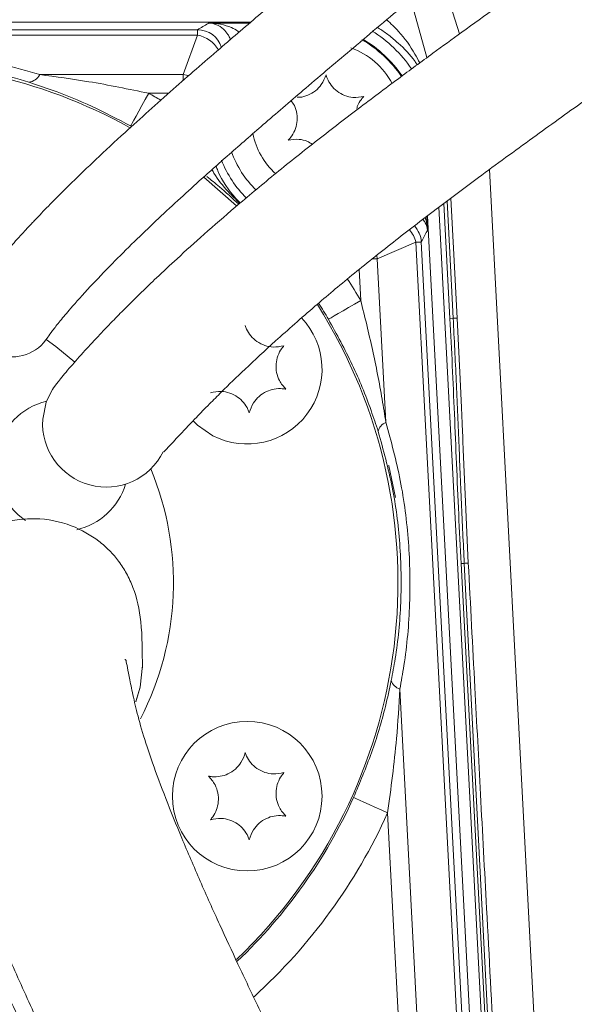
# Model space of a CAD drawing. Header units: millimetres. Extents: x 0 to 8410, y 0 to 5940.
# Tile 71 of 180: x 3775 to 3820, y 3072 to 3151. Entities that reach past the tile are written whole.
import ezdxf

# ---------------------------------------------------------------- set-up
doc = ezdxf.new("R2010")
doc.units = ezdxf.units.MM
doc.header["$LTSCALE"] = 10

msp = doc.modelspace()

# ---------------------------------------------------------------- linework, layer by layer
at = {"color": 7, "linetype": 'Continuous', "lineweight": 0}
for p, q in [((3810.609, 3149.797), (3809.119, 3154.564)), ((3793.871, 3150.739), (3759.937, 3150.739)), ((3790.511, 3150.668), (3793.788, 3150.668)), ((3819.136, 3022.255), (3813.021, 3138.924)), ((3808.96, 3135.899), (3814.016, 3039.433)), ((3807.98, 3135.149), (3808.038, 3134.036)), ((3813.07, 3039.383), (3808.048, 3135.202))]:
    msp.add_line(p, q, dxfattribs=at)
at = {"color": 8, "linetype": 'Continuous', "lineweight": 0}
for p, q in [((3806.707, 3152.554), (3807.999, 3147.894)), ((3760.07, 3150.134), (3789.609, 3150.134)), ((3789.609, 3149.703), (3789.609, 3150.134)), ((3789.609, 3149.703), (3760.164, 3149.703)), ((3788.455, 3146.539), (3789.609, 3149.703)), ((3776.947, 3146.539), (3788.455, 3146.539)), ((3788.455, 3146.081), (3788.455, 3146.539)), ((3787.288, 3145.035), (3785.693, 3145.035)), ((3809.847, 3126.974), (3809.364, 3136.201)), ((3807.121, 3133.084), (3804.022, 3131.766)), ((3812.035, 3039.329), (3807.121, 3133.084)), ((3807.551, 3133.107), (3812.465, 3039.352)), ((3803.972, 3132.02), (3804.022, 3131.766)), ((3804.022, 3131.766), (3804.71, 3118.637)), ((3802.691, 3128.416), (3802.561, 3130.897)), ((3809.847, 3126.974), (3810.107, 3126.988)), ((3810.107, 3126.988), (3810.431, 3127.005)), ((3810.735, 3107.31), (3810.995, 3107.324)), ((3814.301, 3039.448), (3810.735, 3107.31)), ((3810.995, 3107.324), (3814.479, 3039.458)), ((3805.832, 3097.239), (3808.656, 3043.359)), ((3806.971, 3046.743), (3804.846, 3087.302))]:
    msp.add_line(p, q, dxfattribs=at)
at = {"color": 8, "linetype": 'Continuous', "lineweight": 0, "flags": 128}
for points in [[(3788.894, 3146.461), (3788.867, 3146.468), (3788.455, 3146.539)], [(3784.239, 3142.412), (3784.276, 3142.478), (3784.364, 3142.638), (3784.502, 3142.885), (3784.683, 3143.212), (3784.901, 3143.606), (3785.148, 3144.052), (3785.415, 3144.534), (3785.693, 3145.035)], [(3809.614, 3136.388), (3809.803, 3132.775), (3810.107, 3126.988)], [(3809.927, 3136.622), (3810.164, 3132.098), (3810.431, 3127.005)], [(3807.551, 3133.107), (3807.54, 3133.106), (3807.515, 3133.105), (3807.479, 3133.103), (3807.43, 3133.101), (3807.369, 3133.097), (3807.297, 3133.094), (3807.214, 3133.089), (3807.121, 3133.084)], [(3804.022, 3131.766), (3803.874, 3131.758), (3803.71, 3131.75), (3803.644, 3131.746)], [(3802.691, 3128.416), (3802.197, 3128.127), (3801.721, 3127.849), (3801.28, 3127.591), (3800.892, 3127.364), (3800.569, 3127.176), (3800.325, 3127.033), (3800.167, 3126.941), (3800.102, 3126.903)], [(3810.431, 3127.005), (3810.67, 3122.09), (3810.77, 3119.825), (3810.825, 3118.547), (3810.854, 3117.872), (3810.869, 3117.526), (3810.876, 3117.35), (3810.88, 3117.262), (3810.881, 3117.218), (3810.882, 3117.196), (3810.883, 3117.184), (3810.883, 3117.179), (3810.883, 3117.176), (3810.883, 3117.175), (3810.883, 3117.174), (3810.883, 3117.174), (3810.883, 3117.173), (3810.883, 3117.173), (3810.883, 3117.173), (3810.883, 3117.173), (3810.883, 3117.173), (3810.883, 3117.173), (3810.887, 3117.091), (3810.913, 3116.458), (3811.089, 3112.256), (3811.319, 3107.341)], [(3804.846, 3087.302), (3804.324, 3087.538), (3803.821, 3087.765), (3803.357, 3087.975), (3802.946, 3088.16), (3802.606, 3088.313), (3802.348, 3088.43), (3802.181, 3088.505), (3802.113, 3088.536)]]:
    msp.add_lwpolyline(points, dxfattribs=at)
at = {"color": 7, "linetype": 'Continuous', "lineweight": 0, "flags": 128}
for points in [[(3792.73, 3135.996), (3790.103, 3138.298), (3790.071, 3138.323)], [(3779.766, 3123.469), (3778.241, 3124.724), (3777.475, 3125.279)], [(3777.194, 3118.885), (3777.475, 3120.244), (3777.984, 3121.286)], [(3790.834, 3117.566), (3789.595, 3118.419), (3789.249, 3118.754)], [(3804.932, 3115.17), (3804.938, 3115.145), (3805.486, 3112.613)], [(3784.65, 3096.205), (3785.002, 3097.403), (3785.182, 3099.119)], [(3785.179, 3098.889), (3785.002, 3097.403), (3784.666, 3096.246)]]:
    msp.add_lwpolyline(points, dxfattribs=at)
at = {"color": 7, "linetype": 'Continuous', "lineweight": 0}
msp.add_circle((3793.59, 3088.646), 6, dxfattribs=at)
at = {"color": 8, "linetype": 'Continuous', "lineweight": 0}
for centre, radius, start, end in [((3789.604, 3148.132), 2.002, 16.93373, 89.85068), ((3789.102, 3147.213), 2.541, 30.91512, 78.48617), ((3797.844, 3140.844), 9.824, 34.3367, 59.77704), ((3775.96, 3147.016), 1.096, 276.20305, 334.19943), ((3763.928, 3105.771), 44.892, 59.57697, 60.99958), ((3799.909, 3143.02), 8.034, 199.50507, 225.74672), ((3799.909, 3143.02), 9.034, 201.8371, 225.05226), ((3805.555, 3132.998), 2, 3.12941, 44.13409), ((3804.559, 3132.39), 2.655, 15.16239, 39.80309), ((3763.928, 3105.771), 44.892, 30.29271, 32.86948), ((3763.928, 3105.771), 41.894, 30.29271, 32.35651), ((3805.108, 3117.681), 1.035, 112.59731, 168.41139), ((3806.127, 3098.231), 1.035, 197.58511, 253.4054), ((3763.928, 3105.771), 41.894, 313.5542, 335.70729), ((3763.928, 3105.771), 44.892, 312.28838, 335.70729)]:
    msp.add_arc(centre, radius, start, end, dxfattribs=at)
at = {"color": 7, "linetype": 'Continuous', "lineweight": 0}
for centre, radius, start, end in [((3797.844, 3140.844), 9.895, 34.34568, 59.61672), ((3797.844, 3140.844), 10.843, 34.55526, 57.87195), ((3799.909, 3143.02), 6, 27.81557, 70.54214), ((3763.928, 3105.771), 41.75, 61.03098, 94.30974), ((3799.909, 3143.02), 6, 191.6131, 227.78781), ((3763.928, 3105.771), 41.75, 313.61915, 32.30914), ((3774.703, 3127.331), 3.45, 175.09286, 327.66588), ((3793.59, 3122.896), 6, 242.65935, 43.3738), ((3778.744, 3115.19), 5.3, 103.44999, 236.42916), ((3782.283, 3118.543), 5.1, 176.15307, 333.68306), ((3763.928, 3105.771), 23.75, 332.6559, 22.60629), ((3778.744, 3115.19), 5.3, 282.75926, 343.45591)]:
    msp.add_arc(centre, radius, start, end, dxfattribs=at)
for points, knots in [([(3786.884, 3116.291), (3786.887, 3116.28), (3786.895, 3116.254), (3787.218, 3116.595), (3787.749, 3117.166), (3788.493, 3117.966), (3789.415, 3118.938), (3790.463, 3120.013), (3791.741, 3121.291), (3793.483, 3122.978), (3795.952, 3125.264), (3798.801, 3127.782), (3801.968, 3130.444), (3805.246, 3133.063), (3808.666, 3135.689), (3812.404, 3138.485), (3816.362, 3141.379), (3820.431, 3144.304), (3825.385, 3147.827), (3831.247, 3151.951), (3837.879, 3156.595), (3842.956, 3160.157), (3846.786, 3162.857), (3849.821, 3165.006), (3853.396, 3167.552), (3857.497, 3170.499), (3861.925, 3173.721), (3866.271, 3176.936), (3870.151, 3179.861), (3873.376, 3182.339), (3875.979, 3184.377), (3878.163, 3186.116), (3880.195, 3187.76), (3882.318, 3189.509), (3884.627, 3191.445), (3887.539, 3193.934), (3891.076, 3197.036), (3895.04, 3200.623), (3898.867, 3204.196), (3902.377, 3207.571), (3905.55, 3210.707), (3908.396, 3213.587), (3910.917, 3216.176), (3913.146, 3218.489), (3915.09, 3220.518), (3916.684, 3222.185), (3918.065, 3223.628), (3919.196, 3224.82), (3919.78, 3225.458), (3920.131, 3225.889), (3920.393, 3226.269), (3920.668, 3226.771), (3920.905, 3227.382), (3921.044, 3227.997), (3921.108, 3228.496), (3921.12, 3229.048), (3921.04, 3229.909), (3920.669, 3231.144), (3919.662, 3232.585), (3918.148, 3233.602), (3916.763, 3233.946), (3915.899, 3233.963), (3915.484, 3233.93), (3915.124, 3233.881), (3914.732, 3233.794), (3914.145, 3233.607), (3913.761, 3233.411), (3913.246, 3233.109), (3912.478, 3232.516), (3911.625, 3231.652), (3910.779, 3230.762), (3909.581, 3229.513), (3908.065, 3227.934), (3906.329, 3226.123), (3904.482, 3224.192), (3902.438, 3222.072), (3899.782, 3219.365), (3896.35, 3215.946), (3892.068, 3211.801), (3887.309, 3207.356), (3881.646, 3202.281), (3874.978, 3196.605), (3867.276, 3190.47), (3859.498, 3184.584), (3851.914, 3179.034), (3844.614, 3173.811), (3839.025, 3169.864), (3835.117, 3167.118), (3832.756, 3165.462), (3830.236, 3163.695), (3827.331, 3161.659), (3823.921, 3159.267), (3820.277, 3156.702), (3816.77, 3154.219), (3813.639, 3151.984), (3810.936, 3150.038), (3808.31, 3148.128), (3805.526, 3146.078), (3802.356, 3143.702), (3799.011, 3141.128), (3795.72, 3138.497), (3792.746, 3136.011), (3790.154, 3133.756), (3788.066, 3131.869), (3786.418, 3130.328), (3785.322, 3129.274), (3784.494, 3128.463), (3783.7, 3127.674), (3782.689, 3126.647), (3781.531, 3125.437), (3780.331, 3124.134), (3779.223, 3122.871), (3778.326, 3121.774), (3778.097, 3121.447), (3777.976, 3121.274)], [0, 0, 0, 0, 0.004702, 0.012025, 0.018778, 0.024948, 0.032219, 0.038327, 0.043197, 0.051488, 0.061082, 0.072213, 0.081663, 0.091396, 0.100857, 0.109954, 0.121363, 0.131797, 0.141188, 0.158965, 0.175707, 0.190545, 0.196751, 0.20432, 0.213298, 0.223685, 0.23547, 0.247319, 0.2576, 0.266308, 0.273451, 0.27909, 0.284673, 0.290857, 0.297643, 0.305275, 0.317485, 0.331143, 0.34472, 0.357917, 0.370676, 0.382927, 0.39459, 0.406121, 0.41779, 0.429712, 0.441255, 0.454555, 0.46963, 0.475106, 0.479617, 0.48324, 0.486111, 0.487347, 0.48851, 0.489657, 0.490845, 0.49375, 0.497422, 0.501331, 0.504598, 0.505974, 0.506578, 0.507146, 0.508323, 0.509763, 0.513926, 0.518769, 0.526335, 0.53973, 0.551678, 0.562868, 0.575059, 0.585562, 0.59507, 0.605482, 0.616862, 0.63246, 0.649318, 0.666364, 0.683333, 0.705624, 0.727367, 0.74809, 0.767568, 0.785863, 0.803308, 0.809351, 0.814988, 0.820886, 0.828108, 0.836627, 0.846329, 0.855423, 0.863092, 0.870176, 0.876212, 0.88352, 0.892196, 0.901869, 0.911504, 0.920974, 0.929112, 0.936749, 0.943006, 0.947928, 0.950208, 0.953695, 0.958479, 0.964501, 0.971703, 0.980033, 0.989467, 1, 1, 1, 1]), ([(3891.476, 3228.743), (3891.47, 3229.042), (3891.459, 3229.59), (3891.165, 3230.418), (3890.685, 3231.129), (3890.038, 3231.703), (3889.335, 3232.112), (3888.417, 3232.431), (3887.437, 3232.508), (3886.356, 3232.269), (3885.646, 3231.877), (3885.015, 3231.439), (3884.016, 3230.606), (3882.29, 3228.929), (3879.964, 3226.505), (3876.802, 3223.231), (3873.187, 3219.551), (3868.998, 3215.415), (3864.064, 3210.688), (3859.192, 3206.161), (3854.776, 3202.162), (3851.232, 3199.012), (3847.904, 3196.1), (3844.853, 3193.461), (3841.699, 3190.757), (3838.187, 3187.77), (3834.038, 3184.27), (3829.384, 3180.37), (3824.195, 3176.046), (3818.499, 3171.317), (3812.604, 3166.431), (3806.908, 3161.702), (3802.053, 3157.652), (3798.053, 3154.293), (3794.642, 3151.405), (3791.187, 3148.448), (3787.498, 3145.241), (3784.185, 3142.279), (3781.512, 3139.791), (3779.607, 3137.957), (3778.127, 3136.483), (3777.098, 3135.426), (3776.262, 3134.547), (3775.417, 3133.637), (3774.528, 3132.646), (3773.676, 3131.653), (3772.927, 3130.734), (3772.261, 3129.855), (3771.981, 3129.448), (3771.831, 3129.229)], [0, 0, 0, 0, 0.014527, 0.026597, 0.036404, 0.044095, 0.049832, 0.053929, 0.058576, 0.064418, 0.073028, 0.083934, 0.101247, 0.129357, 0.168226, 0.206935, 0.246847, 0.289585, 0.335099, 0.382512, 0.410573, 0.435827, 0.458267, 0.477977, 0.495335, 0.518104, 0.543049, 0.570536, 0.601026, 0.634361, 0.670064, 0.703974, 0.734504, 0.756502, 0.776387, 0.797344, 0.821708, 0.848559, 0.86604, 0.881559, 0.894492, 0.905154, 0.911611, 0.921227, 0.93464, 0.947234, 0.962144, 0.97962, 1, 1, 1, 1]), ([(3777.612, 3125.478), (3777.712, 3125.624), (3777.902, 3125.9), (3778.527, 3126.701), (3779.478, 3127.844), (3780.846, 3129.376), (3782.63, 3131.242), (3784.435, 3133.042), (3786.211, 3134.749), (3787.959, 3136.379), (3789.975, 3138.212), (3792.316, 3140.293), (3795.169, 3142.78), (3798.422, 3145.573), (3802.219, 3148.792), (3807.507, 3153.232), (3814.219, 3158.816), (3822.15, 3165.389), (3828.957, 3171.037), (3834.363, 3175.546), (3838.217, 3178.777), (3841.458, 3181.509), (3844.295, 3183.912), (3847.287, 3186.463), (3850.759, 3189.447), (3854.808, 3192.971), (3859.153, 3196.82), (3863.579, 3200.831), (3867.77, 3204.72), (3871.51, 3208.269), (3874.743, 3211.404), (3877.875, 3214.497), (3880.913, 3217.566), (3883.859, 3220.624), (3885.868, 3222.708), (3887.103, 3223.967), (3887.903, 3224.766), (3888.379, 3225.238), (3888.479, 3225.443), (3888.445, 3225.527), (3888.438, 3225.544)], [0, 0, 0, 0, 0.0235111, 0.0443608, 0.0630259, 0.0876449, 0.1088805, 0.1269668, 0.1424492, 0.1569705, 0.1705207, 0.1897416, 0.2092434, 0.2316729, 0.2572018, 0.2858977, 0.3361738, 0.3868893, 0.4372116, 0.4658986, 0.4909443, 0.5122238, 0.5298411, 0.5477495, 0.5731337, 0.6022473, 0.6354169, 0.6727515, 0.7118608, 0.748631, 0.7826901, 0.8138131, 0.8527649, 0.8897625, 0.9265334, 0.9406037, 0.9551337, 0.97275, 0.9943813, 1, 1, 1, 1]), ([(3799.909, 3146.52), (3799.806, 3146.251), (3799.628, 3145.785), (3799.079, 3145.21), (3798.475, 3144.861), (3797.945, 3144.7), (3797.662, 3144.71), (3797.584, 3144.713)], [0, 0, 0, 0, 0.291791, 0.505569, 0.719858, 0.922916, 1, 1, 1, 1]), ([(3802.94, 3144.77), (3802.655, 3144.725), (3802.162, 3144.645), (3801.392, 3144.834), (3800.778, 3145.18), (3800.297, 3145.672), (3800.03, 3146.138), (3799.938, 3146.427), (3799.909, 3146.52)], [0, 0, 0, 0, 0.235568, 0.408149, 0.581146, 0.745076, 0.917188, 1, 1, 1, 1]), ([(3802.375, 3143.825), (3802.389, 3143.879), (3802.457, 3144.156), (3802.673, 3144.473), (3802.874, 3144.697), (3802.94, 3144.77)], [0, 0, 0, 0, 0.139211, 0.720326, 1, 1, 1, 1]), ([(3797.106, 3144.437), (3797.201, 3144.315), (3797.426, 3144.025), (3797.593, 3143.395), (3797.604, 3142.694), (3797.419, 3142.03), (3797.148, 3141.566), (3796.944, 3141.343), (3796.878, 3141.27)], [0, 0, 0, 0, 0.14197, 0.335678, 0.529854, 0.71385, 0.90703, 1, 1, 1, 1]), ([(3796.878, 3141.27), (3797.161, 3141.314), (3797.652, 3141.39), (3798.353, 3141.239), (3798.682, 3141.033), (3798.811, 3140.951)], [0, 0, 0, 0, 0.452863, 0.784638, 1, 1, 1, 1]), ([(3796.536, 3124.785), (3796.254, 3124.726), (3795.765, 3124.624), (3794.987, 3124.777), (3794.358, 3125.094), (3793.854, 3125.562), (3793.566, 3126.016), (3793.461, 3126.3), (3793.427, 3126.392)], [0, 0, 0, 0, 0.235552, 0.408136, 0.581132, 0.745063, 0.917171, 1, 1, 1, 1]), ([(3796.699, 3121.289), (3796.507, 3121.504), (3796.174, 3121.876), (3795.917, 3122.626), (3795.877, 3123.33), (3796.031, 3124), (3796.28, 3124.477), (3796.474, 3124.709), (3796.536, 3124.785)], [0, 0, 0, 0, 0.235566, 0.408146, 0.581145, 0.745079, 0.917184, 1, 1, 1, 1]), ([(3790.643, 3121.007), (3790.925, 3121.066), (3791.415, 3121.168), (3792.192, 3121.015), (3792.822, 3120.698), (3793.325, 3120.23), (3793.614, 3119.776), (3793.718, 3119.492), (3793.752, 3119.4)], [0, 0, 0, 0, 0.235553, 0.408138, 0.581136, 0.745062, 0.917177, 1, 1, 1, 1]), ([(3793.752, 3119.4), (3793.842, 3119.674), (3793.999, 3120.148), (3794.52, 3120.745), (3795.109, 3121.132), (3795.767, 3121.334), (3796.304, 3121.357), (3796.602, 3121.305), (3796.699, 3121.289)], [0, 0, 0, 0, 0.235569, 0.408148, 0.581147, 0.745077, 0.917188, 1, 1, 1, 1]), ([(3785.18, 3098.94), (3785.18, 3100.218), (3785.179, 3102.62), (3784.665, 3104.919), (3783.961, 3106.472), (3783.341, 3107.443), (3782.619, 3108.3), (3781.45, 3109.358), (3779.472, 3110.505), (3777.072, 3110.988), (3774.977, 3110.838), (3773.102, 3110.35), (3771.259, 3109.361), (3769.739, 3107.906), (3768.779, 3106.516), (3768.161, 3105.182), (3767.718, 3103.637), (3767.484, 3101.927), (3767.433, 3100.002), (3767.554, 3097.983), (3767.883, 3095.369), (3768.516, 3092.155), (3769.598, 3088.194), (3771.127, 3083.843), (3772.913, 3079.37), (3774.841, 3074.867), (3776.803, 3070.525), (3778.725, 3066.439), (3780.35, 3063.069), (3781.694, 3060.323), (3783.064, 3057.555), (3784.804, 3054.079), (3787.014, 3049.717), (3789.225, 3045.386), (3790.65, 3042.562), (3791.217, 3041.438)], [0, 0, 0, 0, 0.049583, 0.093196, 0.112117, 0.128865, 0.143407, 0.155927, 0.180061, 0.206703, 0.220747, 0.233905, 0.256423, 0.274108, 0.289667, 0.30951, 0.334861, 0.366144, 0.399077, 0.430462, 0.460204, 0.514582, 0.562379, 0.608722, 0.656051, 0.695199, 0.736117, 0.775469, 0.806102, 0.827223, 0.849741, 0.88095, 0.921483, 0.968743, 1, 1, 1, 1]), ([(3755.074, 3109.065), (3754.982, 3108.732), (3754.702, 3107.715), (3754.519, 3105.917), (3754.445, 3103.625), (3754.569, 3101.335), (3754.836, 3098.958), (3755.243, 3096.395), (3755.899, 3093.283), (3756.953, 3089.539), (3758.559, 3085.12), (3760.589, 3080.173), (3762.786, 3075.101), (3764.915, 3070.46), (3766.8, 3066.541), (3768.376, 3063.358), (3769.73, 3060.667), (3771.211, 3057.759), (3773.094, 3054.094), (3775.472, 3049.534), (3778.17, 3044.594), (3781.095, 3039.612), (3784.182, 3034.782), (3787.408, 3029.87), (3790.545, 3025.014), (3793.428, 3020.255), (3796.112, 3015.55), (3798.87, 3010.434), (3801.636, 3004.966), (3804.165, 2999.64), (3806.43, 2994.638), (3808.666, 2989.526), (3811.1, 2983.801), (3813.7, 2977.55), (3816.407, 2971.139), (3819.222, 2964.914), (3822.19, 2959.1), (3825.219, 2953.921), (3827.979, 2949.769), (3830.484, 2946.386), (3832.951, 2943.362), (3835.845, 2940.2), (3839.243, 2936.942), (3843.453, 2933.44), (3848.506, 2929.924), (3853.823, 2927.176), (3858.746, 2925.528), (3862.755, 2924.703), (3866.175, 2924.31), (3868.883, 2924.164), (3871.247, 2924.13), (3873.744, 2924.174), (3876.658, 2924.318), (3879.779, 2924.551), (3883.793, 2924.891), (3888.606, 2925.304), (3894.259, 2925.822), (3899.799, 2926.369), (3905.165, 2926.943), (3910.211, 2927.56), (3914.596, 2928.194), (3918.217, 2928.801), (3921.32, 2929.361), (3924.13, 2929.885), (3926.818, 2930.389), (3929.334, 2930.891), (3931.171, 2931.301), (3932.415, 2931.612), (3933.216, 2931.799), (3933.888, 2931.93), (3934.469, 2932.017), (3935.029, 2932.076), (3935.646, 2932.113), (3936.363, 2932.133), (3937.168, 2932.138), (3938.033, 2932.14), (3938.867, 2932.152), (3939.505, 2932.187), (3939.848, 2932.239), (3939.88, 2932.313), (3939.892, 2932.34)], [0, 0, 0, 0, 0.005101, 0.015576, 0.026208, 0.03737, 0.046235, 0.056469, 0.068085, 0.081045, 0.095288, 0.110614, 0.125414, 0.13801, 0.14852, 0.157005, 0.163492, 0.170006, 0.180166, 0.192604, 0.206267, 0.219872, 0.233434, 0.246897, 0.261654, 0.274683, 0.286725, 0.300544, 0.316359, 0.33067, 0.342816, 0.355698, 0.370626, 0.387372, 0.40422, 0.420606, 0.436565, 0.451364, 0.464123, 0.472959, 0.482318, 0.492993, 0.504892, 0.5177, 0.53463, 0.552429, 0.564763, 0.576175, 0.585601, 0.593089, 0.598827, 0.605781, 0.615002, 0.624948, 0.634439, 0.653001, 0.672489, 0.693659, 0.715905, 0.737888, 0.758779, 0.777775, 0.794906, 0.812425, 0.831328, 0.851772, 0.873544, 0.884697, 0.894588, 0.903131, 0.910247, 0.916733, 0.92451, 0.933148, 0.943125, 0.954523, 0.967443, 0.981376, 0.993258, 1, 1, 1, 1]), ([(3933.106, 2931.603), (3934.065, 2931.622), (3936.352, 2931.669), (3938.745, 2931.748), (3940.633, 2931.833), (3941.812, 2931.899), (3942.759, 2931.987), (3943.568, 2932.123), (3944.269, 2932.327), (3944.904, 2932.627), (3945.402, 2932.976), (3945.768, 2933.321), (3945.967, 2933.54), (3946.117, 2933.727), (3946.339, 2934.022), (3946.755, 2934.715), (3947.105, 2935.832), (3947.135, 2936.943), (3946.998, 2937.728), (3946.79, 2938.408), (3946.436, 2939.124), (3945.919, 2939.797), (3945.189, 2940.46), (3944.319, 2940.934), (3943.418, 2941.214), (3942.612, 2941.351), (3941.604, 2941.472), (3940.486, 2941.553), (3938.721, 2941.628), (3936.135, 2941.641), (3933.714, 2941.515), (3932.15, 2941.274), (3930.948, 2941.016), (3929.674, 2940.7), (3928.076, 2940.347), (3926.154, 2939.952), (3923.993, 2939.527), (3921.589, 2939.068), (3918.948, 2938.572), (3916.215, 2938.084), (3913.439, 2937.626), (3910.765, 2937.223), (3908.155, 2936.863), (3905.46, 2936.52), (3902.726, 2936.199), (3899.792, 2935.884), (3897.103, 2935.621), (3894.649, 2935.388), (3892.414, 2935.177), (3889.973, 2934.943), (3887.525, 2934.699), (3885.295, 2934.463), (3883.531, 2934.266), (3882.12, 2934.104), (3880.457, 2933.908), (3878.11, 2933.638), (3874.841, 2933.337), (3870.979, 2933.19), (3866.648, 2933.419), (3862.15, 2934.254), (3857.561, 2935.919), (3853.205, 2938.262), (3849.191, 2941.035), (3845.829, 2943.792), (3843.207, 2946.268), (3841.257, 2948.328), (3839.603, 2950.226), (3837.841, 2952.409), (3835.723, 2955.292), (3833.42, 2958.775), (3831.141, 2962.603), (3828.122, 2968.203), (3824.68, 2975.704), (3820.863, 2984.964), (3817.068, 2994.069), (3813.155, 3002.992), (3808.984, 3011.708), (3804.254, 3020.618), (3798.92, 3029.585), (3793.028, 3038.418), (3787.6, 3047.086), (3783.675, 3054.345), (3780.896, 3059.695), (3779.145, 3063.101), (3777.524, 3066.297), (3775.994, 3069.366), (3774.414, 3072.617), (3772.864, 3075.902), (3771.21, 3079.555), (3769.491, 3083.523), (3767.798, 3087.604), (3766.306, 3091.541), (3765.231, 3095.081), (3764.566, 3098.134), (3764.1, 3101.149), (3763.892, 3103.902), (3764.006, 3105.834), (3764.232, 3106.971), (3764.426, 3107.57), (3764.62, 3107.96), (3764.754, 3108.167), (3764.884, 3108.353), (3764.962, 3108.456), (3764.947, 3108.467), (3764.943, 3108.471)], [0, 0, 0, 0, 0.016048, 0.038235, 0.050948, 0.063383, 0.074472, 0.083772, 0.092335, 0.098906, 0.103602, 0.105283, 0.106575, 0.106856, 0.1073, 0.109083, 0.112021, 0.114486, 0.115986, 0.117158, 0.119741, 0.122698, 0.12607, 0.132743, 0.140742, 0.149893, 0.159097, 0.168172, 0.17712, 0.197727, 0.217517, 0.228249, 0.238779, 0.25098, 0.265344, 0.277998, 0.291734, 0.306224, 0.319534, 0.334326, 0.346948, 0.357616, 0.36844, 0.377975, 0.387973, 0.39778, 0.407822, 0.414217, 0.421162, 0.428672, 0.436461, 0.442961, 0.447937, 0.451368, 0.454562, 0.461542, 0.470688, 0.480961, 0.492104, 0.504134, 0.514966, 0.526701, 0.53781, 0.547311, 0.555096, 0.561056, 0.565424, 0.57108, 0.578798, 0.587867, 0.597021, 0.606204, 0.626691, 0.646786, 0.666327, 0.685868, 0.70528, 0.724454, 0.746704, 0.768294, 0.788591, 0.807694, 0.817094, 0.824393, 0.830506, 0.838516, 0.845051, 0.852548, 0.86103, 0.870544, 0.881136, 0.892006, 0.90273, 0.913282, 0.923591, 0.93853, 0.952914, 0.959831, 0.966459, 0.972781, 0.978954, 0.986596, 0.995835, 1, 1, 1, 1]), ([(3936.062, 2907.982), (3936.772, 2907.996), (3938.912, 2908.041), (3941.891, 2908.159), (3945.191, 2908.38), (3947.852, 2908.746), (3949.234, 2909.196), (3949.834, 2909.558), (3950.143, 2909.798), (3950.415, 2910.046), (3950.654, 2910.295), (3950.808, 2910.466), (3951.145, 2910.866), (3951.606, 2911.547), (3951.994, 2912.428), (3952.226, 2913.254), (3952.343, 2914.199), (3952.308, 2915.21), (3952.014, 2916.516), (3951.369, 2917.778), (3950.37, 2918.909), (3949.67, 2919.42), (3948.865, 2919.896), (3948.003, 2920.255), (3947.069, 2920.57), (3945.942, 2920.91), (3944.527, 2921.272), (3942.969, 2921.466), (3941.538, 2921.448), (3940.159, 2921.259), (3938.904, 2920.994), (3937.613, 2920.67), (3936.228, 2920.293), (3934.616, 2919.865), (3932.722, 2919.417), (3930.369, 2918.919), (3927.474, 2918.375), (3924.071, 2917.801), (3920.411, 2917.229), (3916.738, 2916.723), (3913.148, 2916.309), (3909.652, 2915.991), (3906.114, 2915.755), (3902.345, 2915.591), (3898.166, 2915.513), (3893.506, 2915.545), (3888.256, 2915.752), (3883.261, 2916.18), (3878.98, 2916.751), (3875.829, 2917.288), (3873.028, 2917.857), (3870.203, 2918.524), (3866.988, 2919.414), (3863.612, 2920.514), (3860.34, 2921.744), (3857.436, 2922.97), (3854.854, 2924.169), (3852.656, 2925.271), (3850.646, 2926.34), (3848.507, 2927.54), (3845.914, 2929.088), (3842.797, 2931.094), (3839.367, 2933.549), (3836.038, 2936.258), (3833.191, 2938.882), (3831.009, 2941.094), (3829.433, 2942.807), (3827.936, 2944.512), (3826.136, 2946.678), (3823.713, 2949.824), (3820.895, 2953.789), (3817.877, 2958.367), (3813.825, 2964.907), (3808.946, 2973.341), (3803.83, 2982.922), (3799.294, 2991.904), (3795.233, 3000.158), (3791.152, 3008.487), (3787.104, 3016.836), (3783.223, 3025.066), (3779.68, 3032.862), (3776.489, 3039.864), (3773.635, 3045.916), (3771.432, 3050.539), (3769.781, 3054.036), (3768.42, 3056.963), (3766.857, 3060.385), (3765.027, 3064.505), (3763.328, 3068.488), (3761.905, 3072.091), (3760.797, 3075.21), (3759.807, 3078.178), (3758.843, 3081.167), (3758.062, 3083.939), (3757.443, 3086.428), (3757.013, 3088.209), (3756.703, 3089.471), (3756.49, 3090.324), (3756.295, 3091.078), (3756.112, 3091.773), (3755.9, 3092.551), (3755.611, 3093.597), (3755.223, 3095.012), (3754.78, 3096.744), (3754.413, 3098.618), (3754.188, 3099.922), (3754.075, 3100.576)], [0, 0, 0, 0, 0.011317, 0.034136, 0.056251, 0.083006, 0.108895, 0.114881, 0.119557, 0.122939, 0.124171, 0.125118, 0.125845, 0.128292, 0.130088, 0.13212, 0.133748, 0.136013, 0.139427, 0.144045, 0.14696, 0.151496, 0.158019, 0.166511, 0.176866, 0.188021, 0.2025, 0.214535, 0.224381, 0.232338, 0.239809, 0.247181, 0.255755, 0.265145, 0.275885, 0.28786, 0.302828, 0.318941, 0.33415, 0.347979, 0.360555, 0.371982, 0.382635, 0.39381, 0.405645, 0.418177, 0.431603, 0.445987, 0.454902, 0.462337, 0.468327, 0.474587, 0.482061, 0.490749, 0.498212, 0.505119, 0.511436, 0.516803, 0.521182, 0.52638, 0.5331, 0.541377, 0.551299, 0.561424, 0.569937, 0.576719, 0.581649, 0.585005, 0.591379, 0.599837, 0.610514, 0.622479, 0.634697, 0.659227, 0.683976, 0.70273, 0.721753, 0.740829, 0.759799, 0.778542, 0.79619, 0.811721, 0.825188, 0.836744, 0.842828, 0.848752, 0.856481, 0.865988, 0.876956, 0.884487, 0.892646, 0.901618, 0.910561, 0.922027, 0.932591, 0.941881, 0.946457, 0.950562, 0.954192, 0.957347, 0.960473, 0.964974, 0.972041, 0.98069, 0.990321, 1, 1, 1, 1]), ([(3883.11, 2946.672), (3882.777, 2946.782), (3881.047, 2947.354), (3878.011, 2948.341), (3873.925, 2949.385), (3870.976, 2950.149), (3868.46, 2951.04), (3866.661, 2951.784), (3864.597, 2952.77), (3861.964, 2954.206), (3858.971, 2956.112), (3855.903, 2958.486), (3853.151, 2961.156), (3850.757, 2963.998), (3848.745, 2966.716), (3846.987, 2969.28), (3845.26, 2971.94), (3843.386, 2974.969), (3841.158, 2978.752), (3838.552, 2983.399), (3835.574, 2988.968), (3832.266, 2995.422), (3828.661, 3002.715), (3824.802, 3010.676), (3820.841, 3018.82), (3816.972, 3026.65), (3813.427, 3033.772), (3810.269, 3040.113), (3807.494, 3045.695), (3805.028, 3050.648), (3802.826, 3055.036), (3800.897, 3058.853), (3799.393, 3061.832), (3798.25, 3064.1), (3797.406, 3065.783), (3796.602, 3067.397), (3795.648, 3069.331), (3794.374, 3071.948), (3792.892, 3075.063), (3791.315, 3078.469), (3789.794, 3081.867), (3788.338, 3085.268), (3787.042, 3088.471), (3785.951, 3091.386), (3785.145, 3093.866), (3784.628, 3095.829), (3784.289, 3097.384), (3784.063, 3098.582), (3783.917, 3099.317), (3783.85, 3099.646), (3783.785, 3099.612), (3783.773, 3099.606)], [0, 0, 0, 0, 0.0082369, 0.0427526, 0.0740849, 0.1115694, 0.126435, 0.1414586, 0.1581611, 0.1762823, 0.1961396, 0.2152376, 0.2354544, 0.2530004, 0.2682536, 0.2825763, 0.2955522, 0.3112013, 0.330315, 0.353428, 0.3808249, 0.4125865, 0.4478802, 0.4869155, 0.5283114, 0.5670755, 0.6030817, 0.6354671, 0.6641804, 0.6891988, 0.7107534, 0.7292392, 0.7449932, 0.7541338, 0.7622905, 0.7694989, 0.7776185, 0.7903786, 0.8074953, 0.8228978, 0.8402925, 0.8581353, 0.8754711, 0.8924455, 0.9094121, 0.9268252, 0.9446889, 0.9628267, 0.9805689, 0.9962257, 1, 1, 1, 1]), ([(3742.465, 3098.009), (3742.643, 3097.046), (3742.979, 3095.229), (3743.482, 3092.872), (3744.006, 3090.999), (3744.415, 3089.533), (3744.766, 3088.23), (3745.096, 3086.93), (3745.482, 3085.371), (3745.96, 3083.428), (3746.571, 3080.981), (3747.37, 3078.06), (3748.442, 3074.696), (3749.623, 3071.17), (3750.913, 3067.527), (3752.448, 3063.671), (3754.166, 3059.654), (3755.933, 3055.682), (3757.573, 3052.089), (3758.908, 3049.214), (3760.015, 3046.852), (3761.13, 3044.488), (3762.498, 3041.606), (3764.184, 3038.056), (3766.101, 3033.995), (3768.143, 3029.59), (3770.124, 3025.257), (3772.044, 3021.048), (3773.867, 3017.076), (3775.602, 3013.353), (3777.134, 3010.109), (3778.427, 3007.397), (3779.654, 3004.841), (3781.011, 3002.037), (3782.683, 2998.605), (3784.604, 2994.689), (3786.572, 2990.701), (3788.356, 2987.125), (3789.834, 2984.195), (3791.111, 2981.691), (3792.776, 2978.461), (3795.114, 2974.011), (3798.317, 2968.11), (3802.088, 2961.443), (3805.699, 2955.38), (3808.965, 2950.224), (3811.528, 2946.406), (3813.936, 2943.043), (3816.046, 2940.277), (3817.821, 2938.079), (3819.267, 2936.377), (3820.646, 2934.817), (3822.286, 2933.037), (3824.501, 2930.77), (3827.348, 2928.075), (3830.772, 2925.148), (3834.465, 2922.356), (3838.06, 2919.953), (3841.217, 2918.047), (3843.871, 2916.566), (3846.124, 2915.386), (3848.343, 2914.282), (3850.884, 2913.088), (3853.811, 2911.806), (3857.687, 2910.232), (3862.496, 2908.486), (3868.283, 2906.73), (3873.989, 2905.429), (3878.911, 2904.639), (3882.869, 2904.192), (3885.985, 2903.941), (3888.834, 2903.782), (3891.636, 2903.686), (3894.773, 2903.635), (3898.238, 2903.633), (3902.041, 2903.695), (3906.023, 2903.843), (3910.227, 2904.099), (3914.677, 2904.503), (3919.315, 2905.063), (3924.039, 2905.752), (3927.994, 2906.39), (3931.102, 2906.934), (3933.355, 2907.373), (3935.206, 2907.773), (3936.69, 2908.126), (3937.9, 2908.436), (3939.172, 2908.781), (3940.625, 2909.176), (3942.189, 2909.551), (3943.475, 2909.703), (3944.231, 2909.537), (3944.545, 2909.273), (3944.51, 2909.179), (3944.5, 2909.153)], [0, 0, 0, 0, 0.015166, 0.028612, 0.037468, 0.045026, 0.052213, 0.059224, 0.067182, 0.077783, 0.089676, 0.102573, 0.11573, 0.127908, 0.139299, 0.15042, 0.161572, 0.172797, 0.182763, 0.190462, 0.195789, 0.201622, 0.209285, 0.218751, 0.229904, 0.241602, 0.253702, 0.264214, 0.274898, 0.285147, 0.293822, 0.300839, 0.306925, 0.314403, 0.323477, 0.334756, 0.346296, 0.356139, 0.364213, 0.370557, 0.376931, 0.391161, 0.408048, 0.427409, 0.449003, 0.461125, 0.47306, 0.483364, 0.492038, 0.499102, 0.504571, 0.508854, 0.514856, 0.522957, 0.533041, 0.544948, 0.557899, 0.569206, 0.578716, 0.586502, 0.592585, 0.598227, 0.6056, 0.614236, 0.6228, 0.637663, 0.653452, 0.669294, 0.683664, 0.693744, 0.702302, 0.710108, 0.718304, 0.726917, 0.738289, 0.750373, 0.763472, 0.778245, 0.794828, 0.81336, 0.834024, 0.857018, 0.871967, 0.885277, 0.896822, 0.90647, 0.9141, 0.921096, 0.932803, 0.946017, 0.960856, 0.977508, 0.993864, 1, 1, 1, 1]), ([(3793.427, 3092.142), (3793.337, 3091.868), (3793.181, 3091.394), (3792.66, 3090.797), (3792.07, 3090.41), (3791.413, 3090.208), (3790.876, 3090.186), (3790.578, 3090.237), (3790.481, 3090.254)], [0, 0, 0, 0, 0.235569, 0.408153, 0.581147, 0.745077, 0.917187, 1, 1, 1, 1]), ([(3796.536, 3090.535), (3796.254, 3090.476), (3795.765, 3090.374), (3794.987, 3090.527), (3794.358, 3090.844), (3793.854, 3091.312), (3793.566, 3091.766), (3793.461, 3092.05), (3793.427, 3092.142)], [0, 0, 0, 0, 0.235567, 0.40815, 0.581145, 0.745074, 0.917188, 1, 1, 1, 1]), ([(3790.481, 3090.254), (3790.673, 3090.039), (3791.006, 3089.666), (3791.262, 3088.916), (3791.302, 3088.212), (3791.148, 3087.542), (3790.9, 3087.065), (3790.706, 3086.833), (3790.643, 3086.757)], [0, 0, 0, 0, 0.235555, 0.408137, 0.581137, 0.745063, 0.917177, 1, 1, 1, 1]), ([(3796.699, 3087.039), (3796.507, 3087.254), (3796.174, 3087.626), (3795.917, 3088.376), (3795.877, 3089.08), (3796.031, 3089.75), (3796.28, 3090.227), (3796.474, 3090.459), (3796.536, 3090.535)], [0, 0, 0, 0, 0.23555, 0.408132, 0.581131, 0.745064, 0.917173, 1, 1, 1, 1]), ([(3757.017, 3089.523), (3757.182, 3088.683), (3757.502, 3087.05), (3758.256, 3084.221), (3759.13, 3081.364), (3760.126, 3078.501), (3761.292, 3075.424), (3762.623, 3072.149), (3764.079, 3068.763), (3765.591, 3065.382), (3767.091, 3062.135), (3768.561, 3059.024), (3770.051, 3055.92), (3771.846, 3052.23), (3774.337, 3047.184), (3777.39, 3041.108), (3780.801, 3034.397), (3783.932, 3028.216), (3786.659, 3022.787), (3789.001, 3018.096), (3791.332, 3013.409), (3793.841, 3008.335), (3796.31, 3003.307), (3798.599, 2998.604), (3800.661, 2994.35), (3802.843, 2989.863), (3805.27, 2984.911), (3808.278, 2978.872), (3811.616, 2972.37), (3815.083, 2965.956), (3818.243, 2960.467), (3821.214, 2955.667), (3824.124, 2951.337), (3826.923, 2947.544), (3829.779, 2944.041), (3832.898, 2940.619), (3836.581, 2937.075), (3840.778, 2933.609), (3845.414, 2930.405), (3850.26, 2927.677), (3854.952, 2925.549), (3859.186, 2923.96), (3863.152, 2922.695), (3867.423, 2921.526), (3872.116, 2920.452), (3876.616, 2919.617), (3880.537, 2919.014), (3884.044, 2918.567), (3887.629, 2918.202), (3892.249, 2917.846), (3897.778, 2917.59), (3903.8, 2917.523), (3909.324, 2917.657), (3914.235, 2917.921), (3918.305, 2918.231), (3921.651, 2918.533), (3924.441, 2918.817), (3927.003, 2919.099), (3929.436, 2919.377), (3931.706, 2919.629), (3933.459, 2919.798), (3934.426, 2919.871), (3934.94, 2919.933), (3935.027, 2920.089), (3935.071, 2920.169)], [0, 0, 0, 0, 0.0135621, 0.0263794, 0.0381028, 0.048801, 0.0586054, 0.0704669, 0.081162, 0.090771, 0.1019247, 0.110938, 0.1190889, 0.1300739, 0.1443083, 0.1647738, 0.1853332, 0.2055993, 0.2213172, 0.2350848, 0.2487195, 0.2644604, 0.2817352, 0.2949324, 0.3076334, 0.3207793, 0.3361509, 0.3532341, 0.376646, 0.3968759, 0.4139871, 0.429507, 0.4441247, 0.4578556, 0.4693975, 0.4826801, 0.4977087, 0.5138804, 0.5308471, 0.5484941, 0.5645894, 0.5784579, 0.5912972, 0.6048596, 0.6219742, 0.6391656, 0.6519532, 0.6642182, 0.6774887, 0.691793, 0.7169775, 0.7434284, 0.76973, 0.7960322, 0.8219178, 0.8429563, 0.8634778, 0.8838771, 0.905127, 0.9273131, 0.9505914, 0.9653759, 0.9821966, 1, 1, 1, 1]), ([(3793.752, 3085.15), (3793.842, 3085.424), (3793.999, 3085.898), (3794.52, 3086.495), (3795.109, 3086.882), (3795.767, 3087.084), (3796.304, 3087.107), (3796.602, 3087.055), (3796.699, 3087.039)], [0, 0, 0, 0, 0.235563, 0.408149, 0.581144, 0.745077, 0.917188, 1, 1, 1, 1]), ([(3790.643, 3086.757), (3790.926, 3086.816), (3791.415, 3086.918), (3792.192, 3086.765), (3792.822, 3086.448), (3793.325, 3085.98), (3793.614, 3085.526), (3793.718, 3085.242), (3793.752, 3085.15)], [0, 0, 0, 0, 0.235567, 0.408152, 0.581148, 0.745078, 0.917187, 1, 1, 1, 1])]:
    msp.add_open_spline(points, degree=3, knots=knots, dxfattribs=at)
at = {"color": 8, "linetype": 'Continuous', "lineweight": 0}
for points, knots in [([(3804.781, 3150.938), (3805.103, 3150.631), (3805.968, 3149.807), (3806.825, 3148.609), (3807.297, 3147.707), (3807.422, 3147.469)], [0, 0, 0, 0, 0.303974, 0.816249, 1, 1, 1, 1]), ([(3789.609, 3150.134), (3789.747, 3150.219), (3790.02, 3150.386), (3790.326, 3150.564), (3790.491, 3150.657), (3790.511, 3150.668)], [0, 0, 0, 0, 0.475875, 0.936962, 1, 1, 1, 1]), ([(3792.264, 3149.315), (3792.214, 3149.43), (3792.148, 3149.583), (3791.959, 3149.887), (3791.637, 3150.254), (3791.117, 3150.57), (3790.718, 3150.658), (3790.513, 3150.668), (3790.511, 3150.668)], [0, 0, 0, 0, 0.1212794, 0.1611528, 0.3709546, 0.6755797, 0.9970845, 1, 1, 1, 1]), ([(3790.511, 3150.668), (3790.514, 3150.668), (3790.83, 3150.663), (3791.446, 3150.605), (3792.227, 3150.358), (3792.733, 3150.125), (3792.906, 3149.952), (3792.927, 3149.931)], [0, 0, 0, 0, 0.004051, 0.377065, 0.729806, 0.967863, 1, 1, 1, 1]), ([(3807.218, 3147.319), (3807.163, 3147.407), (3806.741, 3148.083), (3805.961, 3148.843), (3804.971, 3149.679), (3804.411, 3150.088), (3804.091, 3150.278), (3804.035, 3150.311)], [0, 0, 0, 0, 0.069302, 0.530794, 0.75174, 0.956464, 1, 1, 1, 1]), ([(3760.459, 3148.348), (3760.498, 3148.353), (3762.172, 3148.578), (3765.659, 3148.513), (3770.11, 3148.127), (3773.897, 3147.405), (3775.927, 3146.829), (3776.947, 3146.539)], [0, 0, 0, 0, 0.007087, 0.302862, 0.608261, 0.803119, 1, 1, 1, 1]), ([(3776.079, 3145.927), (3775.14, 3146.202), (3773.252, 3146.757), (3769.772, 3147.444), (3765.605, 3147.832), (3762.305, 3147.894), (3760.661, 3147.667), (3760.591, 3147.657)], [0, 0, 0, 0, 0.19446, 0.391021, 0.683443, 0.98662, 1, 1, 1, 1]), ([(3776.947, 3146.539), (3778.26, 3146.362), (3781.18, 3145.966), (3784.09, 3145.366), (3785.693, 3145.035)], [0, 0, 0, 0, 0.449318, 1, 1, 1, 1]), ([(3784.239, 3142.412), (3783.217, 3142.949), (3781.143, 3144.038), (3778.387, 3145.161), (3776.7, 3145.721), (3776.079, 3145.927)], [0, 0, 0, 0, 0.380798, 0.771993, 1, 1, 1, 1]), ([(3791.089, 3139.194), (3791.137, 3139.066), (3791.512, 3138.065), (3792.093, 3137.267), (3792.793, 3136.463), (3792.914, 3136.342), (3793.028, 3136.229)], [0, 0, 0, 0, 0.110091, 0.863192, 0.87178, 1, 1, 1, 1]), ([(3792.913, 3136.132), (3792.393, 3136.614), (3791.531, 3137.413), (3790.69, 3138.082), (3790.356, 3138.347)], [0, 0, 0, 0, 0.602776, 1, 1, 1, 1]), ([(3790.772, 3138.912), (3790.821, 3138.817), (3791.158, 3138.165), (3791.927, 3137.274), (3792.681, 3136.515), (3792.994, 3136.2)], [0, 0, 0, 0, 0.090695, 0.622711, 1, 1, 1, 1]), ([(3808.038, 3134.036), (3808.038, 3134.038), (3808.018, 3134.242), (3807.962, 3134.545), (3807.742, 3134.823), (3807.672, 3134.913)], [0, 0, 0, 0, 0.006126, 0.681773, 1, 1, 1, 1]), ([(3807.86, 3135.057), (3807.87, 3135.03), (3807.993, 3134.704), (3808.016, 3134.354), (3808.038, 3134.039), (3808.038, 3134.036)], [0, 0, 0, 0, 0.083315, 0.990149, 1, 1, 1, 1]), ([(3808.038, 3134.036), (3808.028, 3134.015), (3807.943, 3133.846), (3807.781, 3133.531), (3807.629, 3133.25), (3807.551, 3133.107)], [0, 0, 0, 0, 0.0630385, 0.5241245, 1, 1, 1, 1]), ([(3802.691, 3128.416), (3803.016, 3127.103), (3803.667, 3124.471), (3804.296, 3121.201), (3804.611, 3119.252), (3804.71, 3118.637)], [0, 0, 0, 0, 0.405027, 0.8119598, 1, 1, 1, 1]), ([(3804.094, 3117.889), (3803.907, 3118.459), (3803.317, 3120.258), (3802.076, 3123.302), (3800.765, 3125.694), (3800.102, 3126.903)], [0, 0, 0, 0, 0.186411, 0.588709, 1, 1, 1, 1]), ([(3810.735, 3107.31), (3810.67, 3108.629), (3810.537, 3111.327), (3810.373, 3115.304), (3810.209, 3119.254), (3810.04, 3123.136), (3809.911, 3125.705), (3809.847, 3126.974)], [0, 0, 0, 0, 0.199119, 0.407277, 0.612114, 0.808477, 1, 1, 1, 1]), ([(3810.107, 3126.988), (3810.19, 3125.31), (3810.356, 3121.964), (3810.564, 3117.046), (3810.757, 3112.221), (3810.916, 3108.947), (3810.995, 3107.324)], [0, 0, 0, 0, 0.253381, 0.505185, 0.754766, 1, 1, 1, 1]), ([(3804.71, 3118.637), (3805.128, 3117.1), (3805.973, 3113.986), (3806.602, 3109.057), (3806.702, 3104.039), (3806.347, 3100.101), (3805.945, 3097.867), (3805.832, 3097.239)], [0, 0, 0, 0, 0.224095, 0.454072, 0.678568, 0.909713, 1, 1, 1, 1]), ([(3805.141, 3097.918), (3805.25, 3098.504), (3805.631, 3100.535), (3805.988, 3104.207), (3805.91, 3108.861), (3805.309, 3113.523), (3804.503, 3116.418), (3804.094, 3117.889)], [0, 0, 0, 0, 0.090708, 0.314612, 0.545778, 0.769312, 1, 1, 1, 1]), ([(3810.995, 3107.324), (3811.052, 3107.327), (3811.227, 3107.336), (3811.282, 3107.339), (3811.319, 3107.341)], [0, 0, 0, 0, 0.327247, 1, 1, 1, 1]), ([(3811.319, 3107.341), (3811.494, 3104.014), (3811.819, 3097.827), (3812.307, 3088.593), (3812.829, 3078.799), (3813.359, 3068.827), (3813.911, 3058.499), (3814.419, 3049.002), (3814.76, 3042.538), (3814.922, 3039.48)], [0, 0, 0, 0, 0.147072, 0.273468, 0.408175, 0.580098, 0.714284, 0.864839, 1, 1, 1, 1]), ([(3802.113, 3088.536), (3802.614, 3089.727), (3803.629, 3092.14), (3804.57, 3095.296), (3804.991, 3097.229), (3805.141, 3097.918)], [0, 0, 0, 0, 0.3854405, 0.7807371, 1, 1, 1, 1]), ([(3805.832, 3097.239), (3805.754, 3095.915), (3805.56, 3092.601), (3805.114, 3089.29), (3804.846, 3087.302)], [0, 0, 0, 0, 0.3995166, 1, 1, 1, 1])]:
    msp.add_open_spline(points, degree=3, knots=knots, dxfattribs=at)

doc.saveas('drawing.dxf')
